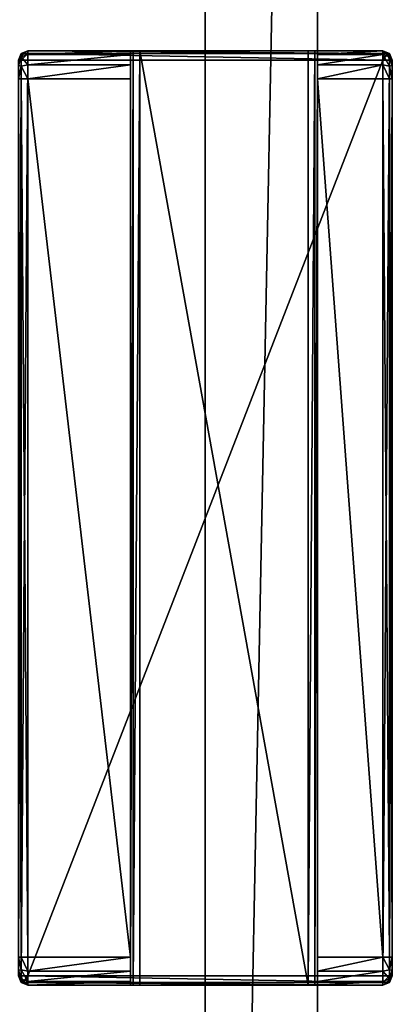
# Model space of a CAD drawing. Header units: metres. Extents: x 0 to 823, y -774 to 49.
# Tile 19 of 25: x 761 to 781, y -621 to -569. Entities that reach past the tile are written whole.
import ezdxf

# ---------------------------------------------------------------- set-up
doc = ezdxf.new("R2010")
doc.units = ezdxf.units.M

msp = doc.modelspace()

# ---------------------------------------------------------------- linework, layer by layer
at = {"layer": 'Y2A790'}
for points in [[(761.446289, -570.950378, 1997.853516), (761.549866, -570.596802, 1997.75), (761.299866, -570.950378, 1997.5)], [(761.549866, -570.596802, 1997.75), (761.446289, -570.596802, 1997.5), (761.299866, -570.950378, 1997.5)], [(761.446289, -570.596802, 1997.5), (761.446289, -570.596802, 1977.5), (761.299866, -570.950378, 1997.5)], [(761.446289, -570.596802, 1977.5), (761.299866, -570.950378, 1977.5), (761.299866, -570.950378, 1997.5)], [(761.446289, -570.596802, 1977.5), (761.446289, -570.778198, 1976.823242), (761.299866, -570.950378, 1977.5)], [(761.549866, -570.596802, 1997.75), (761.799866, -570.450378, 1997.5), (761.446289, -570.596802, 1997.5)], [(761.799866, -570.450378, 1997.5), (761.799866, -570.450378, 1977.5), (761.446289, -570.596802, 1997.5)], [(761.799866, -570.450378, 1977.5), (761.446289, -570.596802, 1977.5), (761.446289, -570.596802, 1997.5)], [(761.799866, -570.651367, 1976.75), (761.446289, -570.596802, 1977.5), (761.799866, -570.450378, 1977.5)], [(761.799866, -570.950378, 1998), (761.799866, -570.596802, 1997.853516), (761.446289, -570.950378, 1997.853516)], [(761.799866, -570.596802, 1997.853516), (761.549866, -570.596802, 1997.75), (761.446289, -570.950378, 1997.853516)], [(761.446289, -570.778198, 1976.823242), (761.446289, -570.596802, 1977.5), (761.799866, -570.651367, 1976.75)], [(761.799866, -571.200378, 1976.200928), (761.446289, -570.778198, 1976.823242), (761.799866, -570.651367, 1976.75)], [(761.799866, -570.450378, 1997.5), (761.549866, -570.596802, 1997.75), (761.799866, -570.596802, 1997.853516)], [(780.799866, -570.450378, 1997.5), (761.799866, -570.450378, 1997.5), (780.799866, -570.596802, 1997.853516)], [(761.799866, -570.450378, 1997.5), (761.799866, -570.596802, 1997.853516), (780.799866, -570.596802, 1997.853516)], [(767.799866, -570.450378, 1994), (761.799866, -570.450378, 1997.5), (776.799866, -570.450378, 1994)], [(761.799866, -570.450378, 1997.5), (780.799866, -570.450378, 1997.5), (776.799866, -570.450378, 1994)], [(767.446289, -570.450378, 1993.853516), (761.799866, -570.450378, 1997.5), (767.799866, -570.450378, 1994)], [(767.299866, -570.450378, 1993.5), (761.799866, -570.450378, 1997.5), (767.446289, -570.450378, 1993.853516)], [(761.799866, -570.450378, 1997.5), (767.299866, -570.450378, 1977.5), (761.799866, -570.450378, 1977.5)], [(767.299866, -570.450378, 1977.5), (761.799866, -570.450378, 1997.5), (767.299866, -570.450378, 1993.5)], [(761.799866, -570.450378, 1977.5), (767.299866, -570.450378, 1977.5), (761.799866, -570.651367, 1976.75)], [(767.299866, -570.450378, 1977.5), (767.299866, -570.651367, 1976.75), (761.799866, -570.651367, 1976.75)], [(780.799866, -570.596802, 1997.853516), (761.799866, -570.596802, 1997.853516), (780.799866, -570.950378, 1998)], [(761.799866, -570.596802, 1997.853516), (761.799866, -570.950378, 1998), (780.799866, -570.950378, 1998)], [(761.799866, -570.651367, 1976.75), (767.299866, -570.651367, 1976.75), (761.799866, -571.200378, 1976.200928)], [(767.299866, -570.651367, 1976.75), (767.299866, -571.200378, 1976.200928), (761.799866, -571.200378, 1976.200928)], [(767.446289, -620.450378, 1993.853516), (767.299866, -620.450378, 1993.5), (767.446289, -570.450378, 1993.853516)], [(767.299866, -620.450378, 1993.5), (767.299866, -570.450378, 1993.5), (767.446289, -570.450378, 1993.853516)], [(767.299866, -570.450378, 1977.5), (767.299866, -570.450378, 1993.5), (767.299866, -570.651367, 1976.75)], [(767.299866, -570.450378, 1993.5), (767.299866, -571.950378, 1976), (767.299866, -570.651367, 1976.75)], [(767.299866, -570.450378, 1993.5), (767.299866, -618.950378, 1976), (767.299866, -571.950378, 1976)], [(767.299866, -620.450378, 1993.5), (767.299866, -618.950378, 1976), (767.299866, -570.450378, 1993.5)], [(767.299866, -570.651367, 1976.75), (767.299866, -571.950378, 1976), (767.299866, -571.200378, 1976.200928)], [(767.799866, -620.450378, 1994), (767.446289, -620.450378, 1993.853516), (767.799866, -570.450378, 1994)], [(767.446289, -620.450378, 1993.853516), (767.446289, -570.450378, 1993.853516), (767.799866, -570.450378, 1994)], [(776.799866, -570.450378, 1994), (776.799866, -620.450378, 1994), (767.799866, -570.450378, 1994)], [(776.799866, -620.450378, 1994), (767.799866, -620.450378, 1994), (767.799866, -570.450378, 1994)], [(777.153381, -620.450378, 1993.853516), (776.799866, -620.450378, 1994), (777.153381, -570.450378, 1993.853516)], [(776.799866, -620.450378, 1994), (776.799866, -570.450378, 1994), (777.153381, -570.450378, 1993.853516)], [(776.799866, -570.450378, 1994), (780.799866, -570.450378, 1997.5), (777.153381, -570.450378, 1993.853516)], [(777.299866, -620.450378, 1993.5), (777.153381, -620.450378, 1993.853516), (777.299866, -570.450378, 1993.5)], [(777.153381, -620.450378, 1993.853516), (777.153381, -570.450378, 1993.853516), (777.299866, -570.450378, 1993.5)], [(777.153381, -570.450378, 1993.853516), (780.799866, -570.450378, 1997.5), (777.299866, -570.450378, 1993.5)], [(777.299866, -570.450378, 1977.5), (780.799866, -570.450378, 1977.5), (777.299866, -570.651367, 1976.75)], [(780.799866, -570.450378, 1977.5), (780.799866, -570.651367, 1976.75), (777.299866, -570.651367, 1976.75)], [(777.299866, -570.450378, 1977.5), (777.299866, -570.651367, 1976.75), (777.299866, -570.450378, 1993.5)], [(777.299866, -620.450378, 1993.5), (777.299866, -570.450378, 1993.5), (777.299866, -618.950378, 1976)], [(777.299866, -618.950378, 1976), (777.299866, -570.450378, 1993.5), (777.299866, -571.950378, 1976)], [(777.299866, -570.450378, 1993.5), (777.299866, -570.651367, 1976.75), (777.299866, -571.950378, 1976)], [(777.299866, -570.450378, 1977.5), (780.799866, -570.450378, 1997.5), (780.799866, -570.450378, 1977.5)], [(777.299866, -570.450378, 1993.5), (780.799866, -570.450378, 1997.5), (777.299866, -570.450378, 1977.5)], [(777.299866, -570.651367, 1976.75), (780.799866, -570.651367, 1976.75), (777.299866, -571.200378, 1976.200928)], [(780.799866, -570.651367, 1976.75), (780.799866, -571.200378, 1976.200928), (777.299866, -571.200378, 1976.200928)], [(777.299866, -571.950378, 1976), (777.299866, -570.651367, 1976.75), (777.299866, -571.200378, 1976.200928)], [(781.153381, -570.778198, 1976.823242), (780.799866, -570.450378, 1977.5), (781.153381, -570.596802, 1977.5)], [(780.799866, -570.450378, 1977.5), (781.153381, -570.778198, 1976.823242), (780.799866, -570.651367, 1976.75)], [(780.799866, -570.450378, 1997.5), (781.049866, -570.596802, 1997.75), (781.153381, -570.596802, 1997.5)], [(781.049866, -570.596802, 1997.75), (780.799866, -570.450378, 1997.5), (780.799866, -570.596802, 1997.853516)], [(780.799866, -570.450378, 1977.5), (780.799866, -570.450378, 1997.5), (781.153381, -570.596802, 1977.5)], [(780.799866, -570.450378, 1997.5), (781.153381, -570.596802, 1997.5), (781.153381, -570.596802, 1977.5)], [(781.153381, -570.950378, 1997.853516), (781.049866, -570.596802, 1997.75), (780.799866, -570.950378, 1998)], [(781.049866, -570.596802, 1997.75), (780.799866, -570.596802, 1997.853516), (780.799866, -570.950378, 1998)], [(781.153381, -570.778198, 1976.823242), (781.153381, -571.273621, 1976.327759), (780.799866, -570.651367, 1976.75)], [(780.799866, -570.651367, 1976.75), (781.153381, -571.273621, 1976.327759), (780.799866, -571.200378, 1976.200928)], [(781.153381, -570.596802, 1997.5), (781.049866, -570.596802, 1997.75), (781.153381, -570.950378, 1997.853516)], [(781.153381, -570.778198, 1976.823242), (781.153381, -570.596802, 1977.5), (781.299866, -570.950378, 1977.5)], [(781.299866, -570.950378, 1997.5), (781.153381, -570.596802, 1997.5), (781.153381, -570.950378, 1997.853516)], [(781.153381, -570.596802, 1977.5), (781.153381, -570.596802, 1997.5), (781.299866, -570.950378, 1977.5)], [(781.153381, -570.596802, 1997.5), (781.299866, -570.950378, 1997.5), (781.299866, -570.950378, 1977.5)], [(761.299866, -570.950378, 1977.5), (761.446289, -570.778198, 1976.823242), (761.299866, -571.243286, 1976.792847)], [(761.446289, -570.778198, 1976.823242), (761.446289, -571.273621, 1976.327759), (761.299866, -571.243286, 1976.792847)], [(761.446289, -619.950378, 1997.853516), (761.446289, -570.950378, 1997.853516), (761.299866, -619.950378, 1997.5)], [(761.446289, -570.950378, 1997.853516), (761.299866, -570.950378, 1997.5), (761.299866, -619.950378, 1997.5)], [(761.446289, -571.273621, 1976.327759), (761.446289, -570.778198, 1976.823242), (761.799866, -571.200378, 1976.200928)], [(761.799866, -619.950378, 1998), (761.799866, -570.950378, 1998), (761.446289, -619.950378, 1997.853516)], [(761.799866, -570.950378, 1998), (761.446289, -570.950378, 1997.853516), (761.446289, -619.950378, 1997.853516)], [(780.799866, -619.950378, 1998), (780.799866, -570.950378, 1998), (761.799866, -619.950378, 1998)], [(780.799866, -570.950378, 1998), (761.799866, -570.950378, 1998), (761.799866, -619.950378, 1998)], [(781.153381, -619.950378, 1997.853516), (781.153381, -570.950378, 1997.853516), (780.799866, -619.950378, 1998)], [(781.153381, -570.950378, 1997.853516), (780.799866, -570.950378, 1998), (780.799866, -619.950378, 1998)], [(781.153381, -571.273621, 1976.327759), (781.153381, -570.778198, 1976.823242), (781.299866, -571.243286, 1976.792847)], [(781.299866, -571.243286, 1976.792847), (781.153381, -570.778198, 1976.823242), (781.299866, -570.950378, 1977.5)], [(781.299866, -619.950378, 1997.5), (781.299866, -570.950378, 1997.5), (781.153381, -619.950378, 1997.853516)], [(781.299866, -570.950378, 1997.5), (781.153381, -570.950378, 1997.853516), (781.153381, -619.950378, 1997.853516)], [(781.299866, -570.950378, 1997.5), (781.299866, -571.243286, 1976.792847), (781.299866, -570.950378, 1977.5)], [(781.299866, -571.243286, 1976.792847), (781.299866, -570.950378, 1997.5), (781.299866, -571.950378, 1976.5)], [(781.299866, -570.950378, 1997.5), (781.299866, -619.950378, 1997.5), (781.299866, -571.950378, 1976.5)], [(761.299866, -571.243286, 1976.792847), (761.446289, -571.273621, 1976.327759), (761.299866, -571.950378, 1976.5)], [(761.446289, -571.273621, 1976.327759), (761.446289, -571.950378, 1976.146484), (761.299866, -571.950378, 1976.5)], [(761.799866, -571.950378, 1976), (761.446289, -571.273621, 1976.327759), (761.799866, -571.200378, 1976.200928)], [(761.446289, -571.273621, 1976.327759), (761.799866, -571.950378, 1976), (761.446289, -571.950378, 1976.146484)], [(761.799866, -571.200378, 1976.200928), (767.299866, -571.200378, 1976.200928), (761.799866, -571.950378, 1976)], [(767.299866, -571.200378, 1976.200928), (767.299866, -571.950378, 1976), (761.799866, -571.950378, 1976)], [(777.299866, -571.200378, 1976.200928), (780.799866, -571.200378, 1976.200928), (777.299866, -571.950378, 1976)], [(780.799866, -571.200378, 1976.200928), (780.799866, -571.950378, 1976), (777.299866, -571.950378, 1976)], [(781.153381, -571.273621, 1976.327759), (781.153381, -571.950378, 1976.146484), (780.799866, -571.200378, 1976.200928)], [(780.799866, -571.200378, 1976.200928), (781.153381, -571.950378, 1976.146484), (780.799866, -571.950378, 1976)], [(781.299866, -571.950378, 1976.5), (781.153381, -571.273621, 1976.327759), (781.299866, -571.243286, 1976.792847)], [(781.153381, -571.950378, 1976.146484), (781.153381, -571.273621, 1976.327759), (781.299866, -571.950378, 1976.5)], [(761.299866, -618.950378, 1976.5), (761.299866, -571.950378, 1976.5), (761.446289, -618.950378, 1976.146484)], [(761.299866, -571.950378, 1976.5), (761.446289, -571.950378, 1976.146484), (761.446289, -618.950378, 1976.146484)], [(761.446289, -618.950378, 1976.146484), (761.446289, -571.950378, 1976.146484), (761.799866, -618.950378, 1976)], [(761.446289, -571.950378, 1976.146484), (761.799866, -571.950378, 1976), (761.799866, -618.950378, 1976)], [(767.299866, -571.950378, 1976), (767.299866, -618.950378, 1976), (761.799866, -571.950378, 1976)], [(767.299866, -618.950378, 1976), (761.799866, -618.950378, 1976), (761.799866, -571.950378, 1976)], [(780.799866, -571.950378, 1976), (780.799866, -618.950378, 1976), (777.299866, -571.950378, 1976)], [(780.799866, -618.950378, 1976), (777.299866, -618.950378, 1976), (777.299866, -571.950378, 1976)], [(780.799866, -618.950378, 1976), (780.799866, -571.950378, 1976), (781.153381, -618.950378, 1976.146484)], [(780.799866, -571.950378, 1976), (781.153381, -571.950378, 1976.146484), (781.153381, -618.950378, 1976.146484)], [(781.153381, -618.950378, 1976.146484), (781.153381, -571.950378, 1976.146484), (781.299866, -618.950378, 1976.5)], [(781.153381, -571.950378, 1976.146484), (781.299866, -571.950378, 1976.5), (781.299866, -618.950378, 1976.5)], [(781.299866, -571.950378, 1976.5), (781.299866, -619.950378, 1997.5), (781.299866, -618.950378, 1976.5)], [(761.446289, -618.950378, 1976.146484), (761.446289, -619.627136, 1976.327759), (761.299866, -618.950378, 1976.5)], [(761.299866, -618.950378, 1976.5), (761.446289, -619.627136, 1976.327759), (761.299866, -619.657471, 1976.792847)], [(761.446289, -619.627136, 1976.327759), (761.446289, -618.950378, 1976.146484), (761.799866, -619.700378, 1976.200928)], [(761.799866, -619.700378, 1976.200928), (761.446289, -618.950378, 1976.146484), (761.799866, -618.950378, 1976)], [(761.799866, -618.950378, 1976), (767.299866, -618.950378, 1976), (761.799866, -619.700378, 1976.200928)], [(767.299866, -618.950378, 1976), (767.299866, -619.700378, 1976.200928), (761.799866, -619.700378, 1976.200928)], [(767.299866, -620.450378, 1977.5), (767.299866, -618.950378, 1976), (767.299866, -620.450378, 1993.5)], [(767.299866, -618.950378, 1976), (767.299866, -620.249451, 1976.75), (767.299866, -619.700378, 1976.200928)], [(767.299866, -620.249451, 1976.75), (767.299866, -618.950378, 1976), (767.299866, -620.450378, 1977.5)], [(777.299866, -618.950378, 1976), (780.799866, -618.950378, 1976), (777.299866, -619.700378, 1976.200928)], [(780.799866, -618.950378, 1976), (780.799866, -619.700378, 1976.200928), (777.299866, -619.700378, 1976.200928)], [(777.299866, -619.700378, 1976.200928), (777.299866, -620.249451, 1976.75), (777.299866, -618.950378, 1976)], [(777.299866, -620.249451, 1976.75), (777.299866, -620.450378, 1993.5), (777.299866, -618.950378, 1976)], [(781.153381, -619.627136, 1976.327759), (780.799866, -618.950378, 1976), (781.153381, -618.950378, 1976.146484)], [(780.799866, -618.950378, 1976), (781.153381, -619.627136, 1976.327759), (780.799866, -619.700378, 1976.200928)], [(781.299866, -619.657471, 1976.792847), (781.153381, -619.627136, 1976.327759), (781.299866, -618.950378, 1976.5)], [(781.153381, -619.627136, 1976.327759), (781.153381, -618.950378, 1976.146484), (781.299866, -618.950378, 1976.5)], [(781.299866, -619.950378, 1997.5), (781.299866, -619.950378, 1977.5), (781.299866, -618.950378, 1976.5)], [(781.299866, -618.950378, 1976.5), (781.299866, -619.950378, 1977.5), (781.299866, -619.657471, 1976.792847)], [(761.446289, -619.627136, 1976.327759), (761.446289, -620.12262, 1976.823242), (761.299866, -619.657471, 1976.792847)], [(761.446289, -620.12262, 1976.823242), (761.446289, -619.627136, 1976.327759), (761.799866, -620.249451, 1976.75)], [(761.799866, -620.249451, 1976.75), (761.446289, -619.627136, 1976.327759), (761.799866, -619.700378, 1976.200928)], [(781.153381, -619.627136, 1976.327759), (781.153381, -620.12262, 1976.823242), (780.799866, -619.700378, 1976.200928)], [(781.153381, -620.12262, 1976.823242), (781.153381, -619.627136, 1976.327759), (781.299866, -619.657471, 1976.792847)], [(761.299866, -619.657471, 1976.792847), (761.446289, -620.12262, 1976.823242), (761.299866, -619.950378, 1977.5)], [(761.299866, -619.950378, 1997.5), (761.446289, -620.303955, 1997.5), (761.446289, -619.950378, 1997.853516)], [(761.446289, -620.12262, 1976.823242), (761.446289, -620.303955, 1977.5), (761.299866, -619.950378, 1977.5)], [(761.299866, -619.950378, 1997.5), (761.299866, -619.950378, 1977.5), (761.446289, -620.303955, 1997.5)], [(761.299866, -619.950378, 1977.5), (761.446289, -620.303955, 1977.5), (761.446289, -620.303955, 1997.5)], [(761.446289, -620.303955, 1997.5), (761.549866, -620.303955, 1997.75), (761.446289, -619.950378, 1997.853516)], [(761.446289, -619.950378, 1997.853516), (761.549866, -620.303955, 1997.75), (761.799866, -619.950378, 1998)], [(761.446289, -620.12262, 1976.823242), (761.799866, -620.450378, 1977.5), (761.446289, -620.303955, 1977.5)], [(761.799866, -620.450378, 1977.5), (761.446289, -620.12262, 1976.823242), (761.799866, -620.249451, 1976.75)], [(761.549866, -620.303955, 1997.75), (761.799866, -620.303955, 1997.853516), (761.799866, -619.950378, 1998)], [(761.799866, -619.700378, 1976.200928), (767.299866, -619.700378, 1976.200928), (761.799866, -620.249451, 1976.75)], [(767.299866, -619.700378, 1976.200928), (767.299866, -620.249451, 1976.75), (761.799866, -620.249451, 1976.75)], [(780.799866, -619.950378, 1998), (761.799866, -619.950378, 1998), (780.799866, -620.303955, 1997.853516)], [(761.799866, -619.950378, 1998), (761.799866, -620.303955, 1997.853516), (780.799866, -620.303955, 1997.853516)], [(777.299866, -619.700378, 1976.200928), (780.799866, -619.700378, 1976.200928), (777.299866, -620.249451, 1976.75)], [(780.799866, -619.700378, 1976.200928), (780.799866, -620.249451, 1976.75), (777.299866, -620.249451, 1976.75)], [(780.799866, -619.700378, 1976.200928), (781.153381, -620.12262, 1976.823242), (780.799866, -620.249451, 1976.75)], [(780.799866, -619.950378, 1998), (780.799866, -620.303955, 1997.853516), (781.153381, -619.950378, 1997.853516)], [(780.799866, -620.303955, 1997.853516), (781.049866, -620.303955, 1997.75), (781.153381, -619.950378, 1997.853516)], [(781.153381, -620.12262, 1976.823242), (781.153381, -620.303955, 1977.5), (780.799866, -620.249451, 1976.75)], [(781.153381, -619.950378, 1997.853516), (781.049866, -620.303955, 1997.75), (781.299866, -619.950378, 1997.5)], [(781.049866, -620.303955, 1997.75), (781.153381, -620.303955, 1997.5), (781.299866, -619.950378, 1997.5)], [(781.299866, -619.950378, 1977.5), (781.153381, -620.12262, 1976.823242), (781.299866, -619.657471, 1976.792847)], [(781.153381, -620.303955, 1977.5), (781.153381, -620.12262, 1976.823242), (781.299866, -619.950378, 1977.5)], [(781.299866, -619.950378, 1977.5), (781.299866, -619.950378, 1997.5), (781.153381, -620.303955, 1977.5)], [(781.299866, -619.950378, 1997.5), (781.153381, -620.303955, 1997.5), (781.153381, -620.303955, 1977.5)], [(761.799866, -620.450378, 1997.5), (761.549866, -620.303955, 1997.75), (761.446289, -620.303955, 1997.5)], [(761.446289, -620.303955, 1997.5), (761.446289, -620.303955, 1977.5), (761.799866, -620.450378, 1997.5)], [(761.446289, -620.303955, 1977.5), (761.799866, -620.450378, 1977.5), (761.799866, -620.450378, 1997.5)], [(761.549866, -620.303955, 1997.75), (761.799866, -620.450378, 1997.5), (761.799866, -620.303955, 1997.853516)], [(761.799866, -620.249451, 1976.75), (767.299866, -620.249451, 1976.75), (761.799866, -620.450378, 1977.5)], [(767.299866, -620.249451, 1976.75), (767.299866, -620.450378, 1977.5), (761.799866, -620.450378, 1977.5)], [(780.799866, -620.303955, 1997.853516), (761.799866, -620.303955, 1997.853516), (780.799866, -620.450378, 1997.5)], [(761.799866, -620.303955, 1997.853516), (761.799866, -620.450378, 1997.5), (780.799866, -620.450378, 1997.5)], [(761.799866, -620.450378, 1977.5), (767.299866, -620.450378, 1977.5), (761.799866, -620.450378, 1997.5)], [(767.299866, -620.450378, 1977.5), (767.299866, -620.450378, 1993.5), (761.799866, -620.450378, 1997.5)], [(767.446289, -620.450378, 1993.853516), (761.799866, -620.450378, 1997.5), (767.299866, -620.450378, 1993.5)], [(767.799866, -620.450378, 1994), (761.799866, -620.450378, 1997.5), (767.446289, -620.450378, 1993.853516)], [(780.799866, -620.450378, 1997.5), (761.799866, -620.450378, 1997.5), (776.799866, -620.450378, 1994)], [(776.799866, -620.450378, 1994), (761.799866, -620.450378, 1997.5), (767.799866, -620.450378, 1994)], [(777.153381, -620.450378, 1993.853516), (780.799866, -620.450378, 1997.5), (776.799866, -620.450378, 1994)], [(777.299866, -620.450378, 1993.5), (780.799866, -620.450378, 1997.5), (777.153381, -620.450378, 1993.853516)], [(777.299866, -620.249451, 1976.75), (780.799866, -620.249451, 1976.75), (777.299866, -620.450378, 1977.5)], [(780.799866, -620.249451, 1976.75), (780.799866, -620.450378, 1977.5), (777.299866, -620.450378, 1977.5)], [(777.299866, -620.450378, 1993.5), (777.299866, -620.249451, 1976.75), (777.299866, -620.450378, 1977.5)], [(777.299866, -620.450378, 1977.5), (780.799866, -620.450378, 1997.5), (777.299866, -620.450378, 1993.5)], [(780.799866, -620.450378, 1977.5), (780.799866, -620.450378, 1997.5), (777.299866, -620.450378, 1977.5)], [(780.799866, -620.249451, 1976.75), (781.153381, -620.303955, 1977.5), (780.799866, -620.450378, 1977.5)], [(781.153381, -620.303955, 1977.5), (781.153381, -620.303955, 1997.5), (780.799866, -620.450378, 1977.5)], [(781.153381, -620.303955, 1997.5), (780.799866, -620.450378, 1997.5), (780.799866, -620.450378, 1977.5)], [(780.799866, -620.450378, 1997.5), (781.049866, -620.303955, 1997.75), (780.799866, -620.303955, 1997.853516)], [(781.049866, -620.303955, 1997.75), (780.799866, -620.450378, 1997.5), (781.153381, -620.303955, 1997.5)]]:
    msp.add_3dface(points, dxfattribs=at)
at = {"layer": 'Y2A79012'}
for points in [[(771.299866, -443.299591, 3), (771.299866, -750.299561, 3), (771.299866, -443.299591, 1994)], [(771.299866, -750.299561, 3), (771.299866, -750.299561, 1994), (771.299866, -443.299591, 1994)], [(771.299866, -443.299591, 3), (777.299866, -443.299591, 3), (771.299866, -750.299561, 3)], [(777.299866, -443.299591, 3), (777.299866, -750.299561, 3), (771.299866, -750.299561, 3)], [(771.299866, -443.299591, 1994), (771.299866, -750.299561, 1994), (777.299866, -443.299591, 1994)], [(771.299866, -750.299561, 1994), (777.299866, -750.299561, 1994), (777.299866, -443.299591, 1994)], [(777.299866, -750.299561, 3), (777.299866, -443.299591, 3), (777.299866, -750.299561, 1994)], [(777.299866, -443.299591, 3), (777.299866, -443.299591, 1994), (777.299866, -750.299561, 1994)]]:
    msp.add_3dface(points, dxfattribs=at)

doc.saveas('drawing.dxf')
